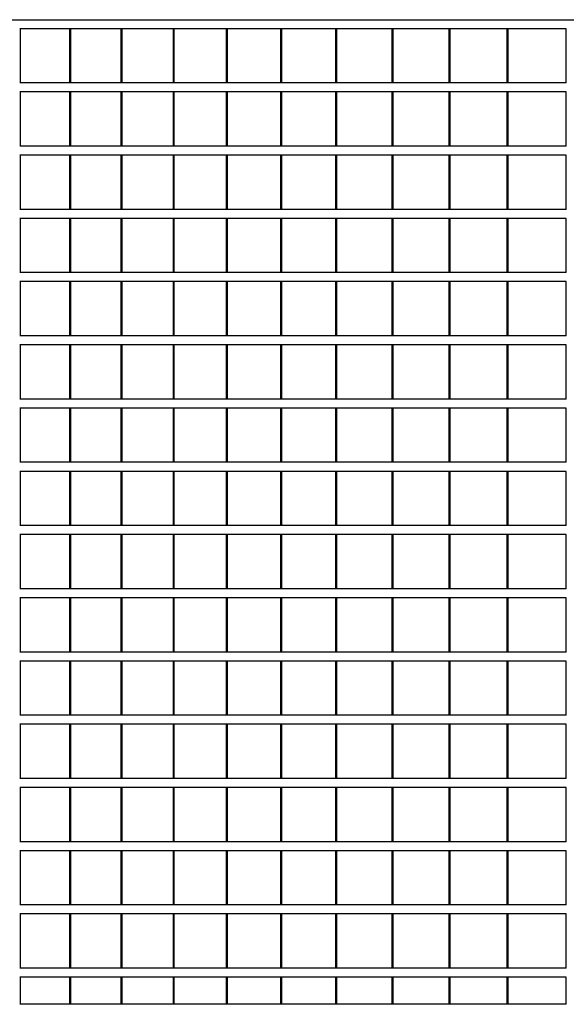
# Model space of a CAD drawing. Header units: millimetres. Extents: x 27034 to 255531, y -206966 to 210227.
# Tile 61 of 87: x 163516 to 166540, y -92 to 5358. Entities that reach past the tile are written whole.
import ezdxf

# ---------------------------------------------------------------- set-up
doc = ezdxf.new("R2010")
doc.units = ezdxf.units.MM
doc.header["$LTSCALE"] = 0.05
doc.layers.add('A-20--F1-WALLS', color=5, linetype='Continuous')
doc.layers.add('A-Elev', color=111, linetype='Continuous', lineweight=25)
doc.layers.add('A-Sect-Thin', color=31, linetype='Continuous', lineweight=25)

# ---------------------------------------------------------------- blocks, each defined once
blk = doc.blocks.new('*U42')
at = {"layer": 'A-Sect-Thin', "color": 252, "linetype": 'Continuous', "lineweight": 25}
for points in [[(3759.8, 4048), (3759.8, 4348)], [(3759.8, 4348), (4081.1, 4348)], [(4081.1, 4048), (4081.1, 4348)], [(4081.1, 4348), (4086.4, 4348)], [(4086.4, 4048), (4086.4, 4348)], [(4086.4, 4348), (4402.4, 4348)], [(4402.4, 4048), (4402.4, 4348)], [(4402.4, 4348), (4407.6, 4348)], [(4407.6, 4048), (4407.6, 4348)], [(4407.6, 4348), (4718.5, 4348)], [(4718.5, 4048), (4718.5, 4348)], [(4718.5, 4348), (4723.6, 4348)], [(4723.6, 4048), (4723.6, 4348)], [(4723.6, 4348), (5029.2, 4348)], [(5029.2, 4048), (5029.2, 4348)], [(5029.2, 4348), (5034.2, 4348)], [(5034.2, 4048), (5034.2, 4348)], [(5034.2, 4348), (5334.5, 4348)], [(5334.5, 4048), (5334.5, 4348)], [(5334.5, 4348), (5339.5, 4348)], [(5339.5, 4048), (5339.5, 4348)], [(5339.5, 4348), (5634.5, 4348)], [(5634.5, 4048), (5634.5, 4348)], [(5634.5, 4348), (5639.3, 4348)], [(5639.3, 4048), (5639.3, 4348)], [(5639.3, 4348), (5929, 4348)], [(5929, 4048), (5929, 4348)], [(5929, 4348), (5933.7, 4348)], [(5933.7, 4048), (5933.7, 4348)], [(5933.7, 4348), (6218, 4348)], [(6218, 4048), (6218, 4348)], [(6218, 4348), (6222.7, 4348)], [(6222.7, 4048), (6222.7, 4348)], [(6222.7, 4348), (6501.6, 4348)], [(6501.6, 4048), (6501.6, 4348)], [(6501.6, 4348), (6506.2, 4348)], [(6506.2, 4048), (6506.2, 4348)], [(6506.2, 4348), (6779.6, 4348)], [(6779.6, 4048), (6779.6, 4348)], [(6779.6, 4348), (6784.1, 4348)], [(3759.8, 4048), (4081.1, 4048)], [(4081.1, 4048), (4086.4, 4048)], [(4086.4, 4048), (4402.4, 4048)], [(4402.4, 4048), (4407.6, 4048)], [(4407.6, 4048), (4718.5, 4048)], [(4718.5, 4048), (4723.6, 4048)], [(4723.6, 4048), (5029.2, 4048)], [(5029.2, 4048), (5034.2, 4048)], [(5034.2, 4048), (5334.5, 4048)], [(5334.5, 4048), (5339.5, 4048)], [(5339.5, 4048), (5634.5, 4048)], [(5634.5, 4048), (5639.3, 4048)], [(5639.3, 4048), (5929, 4048)], [(5929, 4048), (5933.7, 4048)], [(5933.7, 4048), (6218, 4048)], [(6218, 4048), (6222.7, 4048)], [(6222.7, 4048), (6501.6, 4048)], [(6501.6, 4048), (6506.2, 4048)], [(6506.2, 4048), (6779.6, 4048)], [(6779.6, 4048), (6784.1, 4048)], [(3759.8, 3698), (3759.8, 3998)], [(3759.8, 3998), (4081.1, 3998)], [(4081.1, 3698), (4081.1, 3998)], [(4081.1, 3998), (4086.4, 3998)], [(4086.4, 3698), (4086.4, 3998)], [(4086.4, 3998), (4402.4, 3998)], [(4402.4, 3698), (4402.4, 3998)], [(4402.4, 3998), (4407.6, 3998)], [(4407.6, 3698), (4407.6, 3998)], [(4407.6, 3998), (4718.5, 3998)], [(4718.5, 3698), (4718.5, 3998)], [(4718.5, 3998), (4723.6, 3998)], [(4723.6, 3698), (4723.6, 3998)], [(4723.6, 3998), (5029.2, 3998)], [(5029.2, 3698), (5029.2, 3998)], [(5029.2, 3998), (5034.2, 3998)], [(5034.2, 3698), (5034.2, 3998)], [(5034.2, 3998), (5334.5, 3998)], [(5334.5, 3698), (5334.5, 3998)], [(5334.5, 3998), (5339.5, 3998)], [(5339.5, 3698), (5339.5, 3998)], [(5339.5, 3998), (5634.5, 3998)], [(5634.5, 3698), (5634.5, 3998)], [(5634.5, 3998), (5639.3, 3998)], [(5639.3, 3698), (5639.3, 3998)], [(5639.3, 3998), (5929, 3998)], [(5929, 3698), (5929, 3998)], [(5929, 3998), (5933.7, 3998)], [(5933.7, 3698), (5933.7, 3998)], [(5933.7, 3998), (6218, 3998)], [(6218, 3698), (6218, 3998)], [(6218, 3998), (6222.7, 3998)], [(6222.7, 3698), (6222.7, 3998)], [(6222.7, 3998), (6501.6, 3998)], [(6501.6, 3698), (6501.6, 3998)], [(6501.6, 3998), (6506.2, 3998)], [(6506.2, 3698), (6506.2, 3998)], [(6506.2, 3998), (6779.6, 3998)], [(6779.6, 3698), (6779.6, 3998)], [(6779.6, 3998), (6784.1, 3998)], [(3759.8, 3698), (4081.1, 3698)], [(4081.1, 3698), (4086.4, 3698)], [(4086.4, 3698), (4402.4, 3698)], [(4402.4, 3698), (4407.6, 3698)], [(4407.6, 3698), (4718.5, 3698)], [(4718.5, 3698), (4723.6, 3698)], [(4723.6, 3698), (5029.2, 3698)], [(5029.2, 3698), (5034.2, 3698)], [(5034.2, 3698), (5334.5, 3698)], [(5334.5, 3698), (5339.5, 3698)], [(5339.5, 3698), (5634.5, 3698)], [(5634.5, 3698), (5639.3, 3698)], [(5639.3, 3698), (5929, 3698)], [(5929, 3698), (5933.7, 3698)], [(5933.7, 3698), (6218, 3698)], [(6218, 3698), (6222.7, 3698)], [(6222.7, 3698), (6501.6, 3698)], [(6501.6, 3698), (6506.2, 3698)], [(6506.2, 3698), (6779.6, 3698)], [(6779.6, 3698), (6784.1, 3698)], [(3759.8, 3348), (3759.8, 3648)], [(3759.8, 3648), (4081.1, 3648)], [(4081.1, 3348), (4081.1, 3648)], [(4081.1, 3648), (4086.4, 3648)], [(4086.4, 3348), (4086.4, 3648)], [(4086.4, 3648), (4402.4, 3648)], [(4402.4, 3348), (4402.4, 3648)], [(4402.4, 3648), (4407.6, 3648)], [(4407.6, 3348), (4407.6, 3648)], [(4407.6, 3648), (4718.5, 3648)], [(4718.5, 3348), (4718.5, 3648)], [(4718.5, 3648), (4723.6, 3648)], [(4723.6, 3348), (4723.6, 3648)], [(4723.6, 3648), (5029.2, 3648)], [(5029.2, 3348), (5029.2, 3648)], [(5029.2, 3648), (5034.2, 3648)], [(5034.2, 3348), (5034.2, 3648)], [(5034.2, 3648), (5334.5, 3648)], [(5334.5, 3348), (5334.5, 3648)], [(5334.5, 3648), (5339.5, 3648)], [(5339.5, 3348), (5339.5, 3648)], [(5339.5, 3648), (5634.5, 3648)], [(5634.5, 3348), (5634.5, 3648)], [(5634.5, 3648), (5639.3, 3648)], [(5639.3, 3348), (5639.3, 3648)], [(5639.3, 3648), (5929, 3648)], [(5929, 3348), (5929, 3648)], [(5929, 3648), (5933.7, 3648)], [(5933.7, 3348), (5933.7, 3648)], [(5933.7, 3648), (6218, 3648)], [(6218, 3348), (6218, 3648)], [(6218, 3648), (6222.7, 3648)], [(6222.7, 3348), (6222.7, 3648)], [(6222.7, 3648), (6501.6, 3648)], [(6501.6, 3348), (6501.6, 3648)], [(6501.6, 3648), (6506.2, 3648)], [(6506.2, 3348), (6506.2, 3648)], [(6506.2, 3648), (6779.6, 3648)], [(6779.6, 3348), (6779.6, 3648)], [(6779.6, 3648), (6784.1, 3648)], [(3759.8, 3348), (4081.1, 3348)], [(4081.1, 3348), (4086.4, 3348)], [(4086.4, 3348), (4402.4, 3348)], [(4402.4, 3348), (4407.6, 3348)], [(4407.6, 3348), (4718.5, 3348)], [(4718.5, 3348), (4723.6, 3348)], [(4723.6, 3348), (5029.2, 3348)], [(5029.2, 3348), (5034.2, 3348)], [(5034.2, 3348), (5334.5, 3348)], [(5334.5, 3348), (5339.5, 3348)], [(5339.5, 3348), (5634.5, 3348)], [(5634.5, 3348), (5639.3, 3348)], [(5639.3, 3348), (5929, 3348)], [(5929, 3348), (5933.7, 3348)], [(5933.7, 3348), (6218, 3348)], [(6218, 3348), (6222.7, 3348)], [(6222.7, 3348), (6501.6, 3348)], [(6501.6, 3348), (6506.2, 3348)], [(6506.2, 3348), (6779.6, 3348)], [(6779.6, 3348), (6784.1, 3348)], [(3759.8, 2998), (3759.8, 3298)], [(3759.8, 3298), (4081.1, 3298)], [(4081.1, 2998), (4081.1, 3298)], [(4081.1, 3298), (4086.4, 3298)], [(4086.4, 2998), (4086.4, 3298)], [(4086.4, 3298), (4402.4, 3298)], [(4402.4, 2998), (4402.4, 3298)], [(4402.4, 3298), (4407.6, 3298)], [(4407.6, 2998), (4407.6, 3298)], [(4407.6, 3298), (4718.5, 3298)], [(4718.5, 2998), (4718.5, 3298)], [(4718.5, 3298), (4723.6, 3298)], [(4723.6, 2998), (4723.6, 3298)], [(4723.6, 3298), (5029.2, 3298)], [(5029.2, 2998), (5029.2, 3298)], [(5029.2, 3298), (5034.2, 3298)], [(5034.2, 2998), (5034.2, 3298)], [(5034.2, 3298), (5334.5, 3298)], [(5334.5, 2998), (5334.5, 3298)], [(5334.5, 3298), (5339.5, 3298)], [(5339.5, 2998), (5339.5, 3298)], [(5339.5, 3298), (5634.5, 3298)], [(5634.5, 2998), (5634.5, 3298)], [(5634.5, 3298), (5639.3, 3298)], [(5639.3, 2998), (5639.3, 3298)], [(5639.3, 3298), (5929, 3298)], [(5929, 2998), (5929, 3298)], [(5929, 3298), (5933.7, 3298)], [(5933.7, 2998), (5933.7, 3298)], [(5933.7, 3298), (6218, 3298)], [(6218, 2998), (6218, 3298)], [(6218, 3298), (6222.7, 3298)], [(6222.7, 2998), (6222.7, 3298)], [(6222.7, 3298), (6501.6, 3298)], [(6501.6, 2998), (6501.6, 3298)], [(6501.6, 3298), (6506.2, 3298)], [(6506.2, 2998), (6506.2, 3298)], [(6506.2, 3298), (6779.6, 3298)], [(6779.6, 2998), (6779.6, 3298)], [(6779.6, 3298), (6784.1, 3298)], [(3759.8, 2998), (4081.1, 2998)], [(4081.1, 2998), (4086.4, 2998)], [(4086.4, 2998), (4402.4, 2998)], [(4402.4, 2998), (4407.6, 2998)], [(4407.6, 2998), (4718.5, 2998)], [(4718.5, 2998), (4723.6, 2998)], [(4723.6, 2998), (5029.2, 2998)], [(5029.2, 2998), (5034.2, 2998)], [(5034.2, 2998), (5334.5, 2998)], [(5334.5, 2998), (5339.5, 2998)], [(5339.5, 2998), (5634.5, 2998)], [(5634.5, 2998), (5639.3, 2998)], [(5639.3, 2998), (5929, 2998)], [(5929, 2998), (5933.7, 2998)], [(5933.7, 2998), (6218, 2998)], [(6218, 2998), (6222.7, 2998)], [(6222.7, 2998), (6501.6, 2998)], [(6501.6, 2998), (6506.2, 2998)], [(6506.2, 2998), (6779.6, 2998)], [(6779.6, 2998), (6784.1, 2998)], [(3759.8, 2648), (3759.8, 2948)], [(3759.8, 2948), (4081.1, 2948)], [(4081.1, 2648), (4081.1, 2948)], [(4081.1, 2948), (4086.4, 2948)], [(4086.4, 2648), (4086.4, 2948)], [(4086.4, 2948), (4402.4, 2948)], [(4402.4, 2648), (4402.4, 2948)], [(4402.4, 2948), (4407.6, 2948)], [(4407.6, 2648), (4407.6, 2948)], [(4407.6, 2948), (4718.5, 2948)], [(4718.5, 2648), (4718.5, 2948)], [(4718.5, 2948), (4723.6, 2948)], [(4723.6, 2648), (4723.6, 2948)], [(4723.6, 2948), (5029.2, 2948)], [(5029.2, 2648), (5029.2, 2948)], [(5029.2, 2948), (5034.2, 2948)], [(5034.2, 2648), (5034.2, 2948)], [(5034.2, 2948), (5334.5, 2948)], [(5334.5, 2648), (5334.5, 2948)], [(5334.5, 2948), (5339.5, 2948)], [(5339.5, 2648), (5339.5, 2948)], [(5339.5, 2948), (5634.5, 2948)], [(5634.5, 2648), (5634.5, 2948)], [(5634.5, 2948), (5639.3, 2948)], [(5639.3, 2648), (5639.3, 2948)], [(5639.3, 2948), (5929, 2948)], [(5929, 2648), (5929, 2948)], [(5929, 2948), (5933.7, 2948)], [(5933.7, 2648), (5933.7, 2948)], [(5933.7, 2948), (6218, 2948)], [(6218, 2648), (6218, 2948)], [(6218, 2948), (6222.7, 2948)], [(6222.7, 2648), (6222.7, 2948)], [(6222.7, 2948), (6501.6, 2948)], [(6501.6, 2648), (6501.6, 2948)], [(6501.6, 2948), (6506.2, 2948)], [(6506.2, 2648), (6506.2, 2948)], [(6506.2, 2948), (6779.6, 2948)], [(6779.6, 2648), (6779.6, 2948)], [(6779.6, 2948), (6784.1, 2948)], [(3759.8, 2648), (4081.1, 2648)], [(4081.1, 2648), (4086.4, 2648)], [(4086.4, 2648), (4402.4, 2648)], [(4402.4, 2648), (4407.6, 2648)], [(4407.6, 2648), (4718.5, 2648)], [(4718.5, 2648), (4723.6, 2648)], [(4723.6, 2648), (5029.2, 2648)], [(5029.2, 2648), (5034.2, 2648)], [(5034.2, 2648), (5334.5, 2648)], [(5334.5, 2648), (5339.5, 2648)], [(5339.5, 2648), (5634.5, 2648)], [(5634.5, 2648), (5639.3, 2648)], [(5639.3, 2648), (5929, 2648)], [(5929, 2648), (5933.7, 2648)], [(5933.7, 2648), (6218, 2648)], [(6218, 2648), (6222.7, 2648)], [(6222.7, 2648), (6501.6, 2648)], [(6501.6, 2648), (6506.2, 2648)], [(6506.2, 2648), (6779.6, 2648)], [(6779.6, 2648), (6784.1, 2648)], [(3759.8, 2298), (3759.8, 2598)], [(3759.8, 2598), (4081.1, 2598)], [(4081.1, 2298), (4081.1, 2598)], [(4081.1, 2598), (4086.4, 2598)], [(4086.4, 2298), (4086.4, 2598)], [(4086.4, 2598), (4402.4, 2598)], [(4402.4, 2298), (4402.4, 2598)], [(4402.4, 2598), (4407.6, 2598)], [(4407.6, 2298), (4407.6, 2598)], [(4407.6, 2598), (4718.5, 2598)], [(4718.5, 2298), (4718.5, 2598)], [(4718.5, 2598), (4723.6, 2598)], [(4723.6, 2298), (4723.6, 2598)], [(4723.6, 2598), (5029.2, 2598)], [(5029.2, 2298), (5029.2, 2598)], [(5029.2, 2598), (5034.2, 2598)], [(5034.2, 2298), (5034.2, 2598)], [(5034.2, 2598), (5334.5, 2598)], [(5334.5, 2298), (5334.5, 2598)], [(5334.5, 2598), (5339.5, 2598)], [(5339.5, 2298), (5339.5, 2598)], [(5339.5, 2598), (5634.5, 2598)], [(5634.5, 2298), (5634.5, 2598)], [(5634.5, 2598), (5639.3, 2598)], [(5639.3, 2298), (5639.3, 2598)], [(5639.3, 2598), (5929, 2598)], [(5929, 2298), (5929, 2598)], [(5929, 2598), (5933.7, 2598)], [(5933.7, 2298), (5933.7, 2598)], [(5933.7, 2598), (6218, 2598)], [(6218, 2298), (6218, 2598)], [(6218, 2598), (6222.7, 2598)], [(6222.7, 2298), (6222.7, 2598)], [(6222.7, 2598), (6501.6, 2598)], [(6501.6, 2298), (6501.6, 2598)], [(6501.6, 2598), (6506.2, 2598)], [(6506.2, 2298), (6506.2, 2598)], [(6506.2, 2598), (6779.6, 2598)], [(6779.6, 2298), (6779.6, 2598)], [(6779.6, 2598), (6784.1, 2598)], [(3759.8, 2298), (4081.1, 2298)], [(4081.1, 2298), (4086.4, 2298)], [(4086.4, 2298), (4402.4, 2298)], [(4402.4, 2298), (4407.6, 2298)], [(4407.6, 2298), (4718.5, 2298)], [(4718.5, 2298), (4723.6, 2298)], [(4723.6, 2298), (5029.2, 2298)], [(5029.2, 2298), (5034.2, 2298)], [(5034.2, 2298), (5334.5, 2298)], [(5334.5, 2298), (5339.5, 2298)], [(5339.5, 2298), (5634.5, 2298)], [(5634.5, 2298), (5639.3, 2298)], [(5639.3, 2298), (5929, 2298)], [(5929, 2298), (5933.7, 2298)], [(5933.7, 2298), (6218, 2298)], [(6218, 2298), (6222.7, 2298)], [(6222.7, 2298), (6501.6, 2298)], [(6501.6, 2298), (6506.2, 2298)], [(6506.2, 2298), (6779.6, 2298)], [(6779.6, 2298), (6784.1, 2298)], [(3759.8, 1948), (3759.8, 2248)], [(3759.8, 2248), (4081.1, 2248)], [(4081.1, 1948), (4081.1, 2248)], [(4081.1, 2248), (4086.4, 2248)], [(4086.4, 1948), (4086.4, 2248)], [(4086.4, 2248), (4402.4, 2248)], [(4402.4, 1948), (4402.4, 2248)], [(4402.4, 2248), (4407.6, 2248)], [(4407.6, 1948), (4407.6, 2248)], [(4407.6, 2248), (4718.5, 2248)], [(4718.5, 1948), (4718.5, 2248)], [(4718.5, 2248), (4723.6, 2248)], [(4723.6, 1948), (4723.6, 2248)], [(4723.6, 2248), (5029.2, 2248)], [(5029.2, 1948), (5029.2, 2248)], [(5029.2, 2248), (5034.2, 2248)], [(5034.2, 1948), (5034.2, 2248)], [(5034.2, 2248), (5334.5, 2248)], [(5334.5, 1948), (5334.5, 2248)], [(5334.5, 2248), (5339.5, 2248)], [(5339.5, 1948), (5339.5, 2248)], [(5339.5, 2248), (5634.5, 2248)], [(5634.5, 1948), (5634.5, 2248)], [(5634.5, 2248), (5639.3, 2248)], [(5639.3, 1948), (5639.3, 2248)], [(5639.3, 2248), (5929, 2248)], [(5929, 1948), (5929, 2248)], [(5929, 2248), (5933.7, 2248)], [(5933.7, 1948), (5933.7, 2248)], [(5933.7, 2248), (6218, 2248)], [(6218, 1948), (6218, 2248)], [(6218, 2248), (6222.7, 2248)], [(6222.7, 1948), (6222.7, 2248)], [(6222.7, 2248), (6501.6, 2248)], [(6501.6, 1948), (6501.6, 2248)], [(6501.6, 2248), (6506.2, 2248)], [(6506.2, 1948), (6506.2, 2248)], [(6506.2, 2248), (6779.6, 2248)], [(6779.6, 1948), (6779.6, 2248)], [(6779.6, 2248), (6784.1, 2248)], [(3759.8, 1948), (4081.1, 1948)], [(4081.1, 1948), (4086.4, 1948)], [(4086.4, 1948), (4402.4, 1948)], [(4402.4, 1948), (4407.6, 1948)], [(4407.6, 1948), (4718.5, 1948)], [(4718.5, 1948), (4723.6, 1948)], [(4723.6, 1948), (5029.2, 1948)], [(5029.2, 1948), (5034.2, 1948)], [(5034.2, 1948), (5334.5, 1948)], [(5334.5, 1948), (5339.5, 1948)], [(5339.5, 1948), (5634.5, 1948)], [(5634.5, 1948), (5639.3, 1948)], [(5639.3, 1948), (5929, 1948)], [(5929, 1948), (5933.7, 1948)], [(5933.7, 1948), (6218, 1948)], [(6218, 1948), (6222.7, 1948)], [(6222.7, 1948), (6501.6, 1948)], [(6501.6, 1948), (6506.2, 1948)], [(6506.2, 1948), (6779.6, 1948)], [(6779.6, 1948), (6784.1, 1948)], [(3759.8, 1598), (3759.8, 1898)], [(3759.8, 1898), (4081.1, 1898)], [(4081.1, 1598), (4081.1, 1898)], [(4081.1, 1898), (4086.4, 1898)], [(4086.4, 1598), (4086.4, 1898)], [(4086.4, 1898), (4402.4, 1898)], [(4402.4, 1598), (4402.4, 1898)], [(4402.4, 1898), (4407.6, 1898)], [(4407.6, 1598), (4407.6, 1898)], [(4407.6, 1898), (4718.5, 1898)], [(4718.5, 1598), (4718.5, 1898)], [(4718.5, 1898), (4723.6, 1898)], [(4723.6, 1598), (4723.6, 1898)], [(4723.6, 1898), (5029.2, 1898)], [(5029.2, 1598), (5029.2, 1898)], [(5029.2, 1898), (5034.2, 1898)], [(5034.2, 1598), (5034.2, 1898)], [(5034.2, 1898), (5334.5, 1898)], [(5334.5, 1598), (5334.5, 1898)], [(5334.5, 1898), (5339.5, 1898)], [(5339.5, 1598), (5339.5, 1898)], [(5339.5, 1898), (5634.5, 1898)], [(5634.5, 1598), (5634.5, 1898)], [(5634.5, 1898), (5639.3, 1898)], [(5639.3, 1598), (5639.3, 1898)], [(5639.3, 1898), (5929, 1898)], [(5929, 1598), (5929, 1898)], [(5929, 1898), (5933.7, 1898)], [(5933.7, 1598), (5933.7, 1898)], [(5933.7, 1898), (6218, 1898)], [(6218, 1598), (6218, 1898)], [(6218, 1898), (6222.7, 1898)], [(6222.7, 1598), (6222.7, 1898)], [(6222.7, 1898), (6501.6, 1898)], [(6501.6, 1598), (6501.6, 1898)], [(6501.6, 1898), (6506.2, 1898)], [(6506.2, 1598), (6506.2, 1898)], [(6506.2, 1898), (6779.6, 1898)], [(6779.6, 1598), (6779.6, 1898)], [(6779.6, 1898), (6784.1, 1898)], [(3759.8, 1598), (4081.1, 1598)], [(4081.1, 1598), (4086.4, 1598)], [(4086.4, 1598), (4402.4, 1598)], [(4402.4, 1598), (4407.6, 1598)], [(4407.6, 1598), (4718.5, 1598)], [(4718.5, 1598), (4723.6, 1598)], [(4723.6, 1598), (5029.2, 1598)], [(5029.2, 1598), (5034.2, 1598)], [(5034.2, 1598), (5334.5, 1598)], [(5334.5, 1598), (5339.5, 1598)], [(5339.5, 1598), (5634.5, 1598)], [(5634.5, 1598), (5639.3, 1598)], [(5639.3, 1598), (5929, 1598)], [(5929, 1598), (5933.7, 1598)], [(5933.7, 1598), (6218, 1598)], [(6218, 1598), (6222.7, 1598)], [(6222.7, 1598), (6501.6, 1598)], [(6501.6, 1598), (6506.2, 1598)], [(6506.2, 1598), (6779.6, 1598)], [(6779.6, 1598), (6784.1, 1598)], [(3759.8, 1248), (3759.8, 1548)], [(3759.8, 1548), (4081.1, 1548)], [(4081.1, 1248), (4081.1, 1548)], [(4081.1, 1548), (4086.4, 1548)], [(4086.4, 1248), (4086.4, 1548)], [(4086.4, 1548), (4402.4, 1548)], [(4402.4, 1248), (4402.4, 1548)], [(4402.4, 1548), (4407.6, 1548)], [(4407.6, 1248), (4407.6, 1548)], [(4407.6, 1548), (4718.5, 1548)], [(4718.5, 1248), (4718.5, 1548)], [(4718.5, 1548), (4723.6, 1548)], [(4723.6, 1248), (4723.6, 1548)], [(4723.6, 1548), (5029.2, 1548)], [(5029.2, 1248), (5029.2, 1548)], [(5029.2, 1548), (5034.2, 1548)], [(5034.2, 1248), (5034.2, 1548)], [(5034.2, 1548), (5334.5, 1548)], [(5334.5, 1248), (5334.5, 1548)], [(5334.5, 1548), (5339.5, 1548)], [(5339.5, 1248), (5339.5, 1548)], [(5339.5, 1548), (5634.5, 1548)], [(5634.5, 1248), (5634.5, 1548)], [(5634.5, 1548), (5639.3, 1548)], [(5639.3, 1248), (5639.3, 1548)], [(5639.3, 1548), (5929, 1548)], [(5929, 1248), (5929, 1548)], [(5929, 1548), (5933.7, 1548)], [(5933.7, 1248), (5933.7, 1548)], [(5933.7, 1548), (6218, 1548)], [(6218, 1248), (6218, 1548)], [(6218, 1548), (6222.7, 1548)], [(6222.7, 1248), (6222.7, 1548)], [(6222.7, 1548), (6501.6, 1548)], [(6501.6, 1248), (6501.6, 1548)], [(6501.6, 1548), (6506.2, 1548)], [(6506.2, 1248), (6506.2, 1548)], [(6506.2, 1548), (6779.6, 1548)], [(6779.6, 1248), (6779.6, 1548)], [(6779.6, 1548), (6784.1, 1548)], [(3759.8, 1248), (4081.1, 1248)], [(4081.1, 1248), (4086.4, 1248)], [(4086.4, 1248), (4402.4, 1248)], [(4402.4, 1248), (4407.6, 1248)], [(4407.6, 1248), (4718.5, 1248)], [(4718.5, 1248), (4723.6, 1248)], [(4723.6, 1248), (5029.2, 1248)], [(5029.2, 1248), (5034.2, 1248)], [(5034.2, 1248), (5334.5, 1248)], [(5334.5, 1248), (5339.5, 1248)], [(5339.5, 1248), (5634.5, 1248)], [(5634.5, 1248), (5639.3, 1248)], [(5639.3, 1248), (5929, 1248)], [(5929, 1248), (5933.7, 1248)], [(5933.7, 1248), (6218, 1248)], [(6218, 1248), (6222.7, 1248)], [(6222.7, 1248), (6501.6, 1248)], [(6501.6, 1248), (6506.2, 1248)], [(6506.2, 1248), (6779.6, 1248)], [(6779.6, 1248), (6784.1, 1248)], [(3759.8, 898), (3759.8, 1198)], [(3759.8, 1198), (4081.1, 1198)], [(4081.1, 898), (4081.1, 1198)], [(4081.1, 1198), (4086.4, 1198)], [(4086.4, 898), (4086.4, 1198)], [(4086.4, 1198), (4402.4, 1198)], [(4402.4, 898), (4402.4, 1198)], [(4402.4, 1198), (4407.6, 1198)], [(4407.6, 898), (4407.6, 1198)], [(4407.6, 1198), (4718.5, 1198)], [(4718.5, 898), (4718.5, 1198)], [(4718.5, 1198), (4723.6, 1198)], [(4723.6, 898), (4723.6, 1198)], [(4723.6, 1198), (5029.2, 1198)], [(5029.2, 898), (5029.2, 1198)], [(5029.2, 1198), (5034.2, 1198)], [(5034.2, 898), (5034.2, 1198)], [(5034.2, 1198), (5334.5, 1198)], [(5334.5, 898), (5334.5, 1198)], [(5334.5, 1198), (5339.5, 1198)], [(5339.5, 898), (5339.5, 1198)], [(5339.5, 1198), (5634.5, 1198)], [(5634.5, 898), (5634.5, 1198)], [(5634.5, 1198), (5639.3, 1198)], [(5639.3, 898), (5639.3, 1198)], [(5639.3, 1198), (5929, 1198)], [(5929, 898), (5929, 1198)], [(5929, 1198), (5933.7, 1198)], [(5933.7, 898), (5933.7, 1198)], [(5933.7, 1198), (6218, 1198)], [(6218, 898), (6218, 1198)], [(6218, 1198), (6222.7, 1198)], [(6222.7, 898), (6222.7, 1198)], [(6222.7, 1198), (6501.6, 1198)], [(6501.6, 898), (6501.6, 1198)], [(6501.6, 1198), (6506.2, 1198)], [(6506.2, 898), (6506.2, 1198)], [(6506.2, 1198), (6779.6, 1198)], [(6779.6, 898), (6779.6, 1198)], [(6779.6, 1198), (6784.1, 1198)], [(3759.8, 898), (4081.1, 898)], [(4081.1, 898), (4086.4, 898)], [(4086.4, 898), (4402.4, 898)], [(4402.4, 898), (4407.6, 898)], [(4407.6, 898), (4718.5, 898)], [(4718.5, 898), (4723.6, 898)], [(4723.6, 898), (5029.2, 898)], [(5029.2, 898), (5034.2, 898)], [(5034.2, 898), (5334.5, 898)], [(5334.5, 898), (5339.5, 898)], [(5339.5, 898), (5634.5, 898)], [(5634.5, 898), (5639.3, 898)], [(5639.3, 898), (5929, 898)], [(5929, 898), (5933.7, 898)], [(5933.7, 898), (6218, 898)], [(6218, 898), (6222.7, 898)], [(6222.7, 898), (6501.6, 898)], [(6501.6, 898), (6506.2, 898)], [(6506.2, 898), (6779.6, 898)], [(6779.6, 898), (6784.1, 898)], [(3759.8, 548), (3759.8, 848)], [(3759.8, 848), (4081.1, 848)], [(4081.1, 548), (4081.1, 848)], [(4081.1, 848), (4086.4, 848)], [(4086.4, 548), (4086.4, 848)], [(4086.4, 848), (4402.4, 848)], [(4402.4, 548), (4402.4, 848)], [(4402.4, 848), (4407.6, 848)], [(4407.6, 548), (4407.6, 848)], [(4407.6, 848), (4718.5, 848)], [(4718.5, 548), (4718.5, 848)], [(4718.5, 848), (4723.6, 848)], [(4723.6, 548), (4723.6, 848)], [(4723.6, 848), (5029.2, 848)], [(5029.2, 548), (5029.2, 848)], [(5029.2, 848), (5034.2, 848)], [(5034.2, 548), (5034.2, 848)], [(5034.2, 848), (5334.5, 848)], [(5334.5, 548), (5334.5, 848)], [(5334.5, 848), (5339.5, 848)], [(5339.5, 548), (5339.5, 848)], [(5339.5, 848), (5634.5, 848)], [(5634.5, 548), (5634.5, 848)], [(5634.5, 848), (5639.3, 848)], [(5639.3, 548), (5639.3, 848)], [(5639.3, 848), (5929, 848)], [(5929, 548), (5929, 848)], [(5929, 848), (5933.7, 848)], [(5933.7, 548), (5933.7, 848)], [(5933.7, 848), (6218, 848)], [(6218, 548), (6218, 848)], [(6218, 848), (6222.7, 848)], [(6222.7, 548), (6222.7, 848)], [(6222.7, 848), (6501.6, 848)], [(6501.6, 548), (6501.6, 848)], [(6501.6, 848), (6506.2, 848)], [(6506.2, 548), (6506.2, 848)], [(6506.2, 848), (6779.6, 848)], [(6779.6, 548), (6779.6, 848)], [(6779.6, 848), (6784.1, 848)], [(3759.8, 548), (4081.1, 548)], [(4081.1, 548), (4086.4, 548)], [(4086.4, 548), (4402.4, 548)], [(4402.4, 548), (4407.6, 548)], [(4407.6, 548), (4718.5, 548)], [(4718.5, 548), (4723.6, 548)], [(4723.6, 548), (5029.2, 548)], [(5029.2, 548), (5034.2, 548)], [(5034.2, 548), (5334.5, 548)], [(5334.5, 548), (5339.5, 548)], [(5339.5, 548), (5634.5, 548)], [(5634.5, 548), (5639.3, 548)], [(5639.3, 548), (5929, 548)], [(5929, 548), (5933.7, 548)], [(5933.7, 548), (6218, 548)], [(6218, 548), (6222.7, 548)], [(6222.7, 548), (6501.6, 548)], [(6501.6, 548), (6506.2, 548)], [(6506.2, 548), (6779.6, 548)], [(6779.6, 548), (6784.1, 548)], [(3759.8, 198), (3759.8, 498)], [(3759.8, 498), (4081.1, 498)], [(4081.1, 198), (4081.1, 498)], [(4081.1, 498), (4086.4, 498)], [(4086.4, 198), (4086.4, 498)], [(4086.4, 498), (4402.4, 498)], [(4402.4, 198), (4402.4, 498)], [(4402.4, 498), (4407.6, 498)], [(4407.6, 198), (4407.6, 498)], [(4407.6, 498), (4718.5, 498)], [(4718.5, 198), (4718.5, 498)], [(4718.5, 498), (4723.6, 498)], [(4723.6, 198), (4723.6, 498)], [(4723.6, 498), (5029.2, 498)], [(5029.2, 198), (5029.2, 498)], [(5029.2, 498), (5034.2, 498)], [(5034.2, 198), (5034.2, 498)], [(5034.2, 498), (5334.5, 498)], [(5334.5, 198), (5334.5, 498)], [(5334.5, 498), (5339.5, 498)], [(5339.5, 198), (5339.5, 498)], [(5339.5, 498), (5634.5, 498)], [(5634.5, 198), (5634.5, 498)], [(5634.5, 498), (5639.3, 498)], [(5639.3, 198), (5639.3, 498)], [(5639.3, 498), (5929, 498)], [(5929, 198), (5929, 498)], [(5929, 498), (5933.7, 498)], [(5933.7, 198), (5933.7, 498)], [(5933.7, 498), (6218, 498)], [(6218, 198), (6218, 498)], [(6218, 498), (6222.7, 498)], [(6222.7, 198), (6222.7, 498)], [(6222.7, 498), (6501.6, 498)], [(6501.6, 198), (6501.6, 498)], [(6501.6, 498), (6506.2, 498)], [(6506.2, 198), (6506.2, 498)], [(6506.2, 498), (6779.6, 498)], [(6779.6, 198), (6779.6, 498)], [(6779.6, 498), (6784.1, 498)], [(3759.8, 198), (4081.1, 198)], [(4081.1, 198), (4086.4, 198)], [(4086.4, 198), (4402.4, 198)], [(4402.4, 198), (4407.6, 198)], [(4407.6, 198), (4718.5, 198)], [(4718.5, 198), (4723.6, 198)], [(4723.6, 198), (5029.2, 198)], [(5029.2, 198), (5034.2, 198)], [(5034.2, 198), (5334.5, 198)], [(5334.5, 198), (5339.5, 198)], [(5339.5, 198), (5634.5, 198)], [(5634.5, 198), (5639.3, 198)], [(5639.3, 198), (5929, 198)], [(5929, 198), (5933.7, 198)], [(5933.7, 198), (6218, 198)], [(6218, 198), (6222.7, 198)], [(6222.7, 198), (6501.6, 198)], [(6501.6, 198), (6506.2, 198)], [(6506.2, 198), (6779.6, 198)], [(6779.6, 198), (6784.1, 198)], [(3759.8, -152), (3759.8, 148)], [(3759.8, 148), (4081.1, 148)], [(4081.1, -152), (4081.1, 148)], [(4081.1, 148), (4086.4, 148)], [(4086.4, -152), (4086.4, 148)], [(4086.4, 148), (4402.4, 148)], [(4402.4, -152), (4402.4, 148)], [(4402.4, 148), (4407.6, 148)], [(4407.6, -152), (4407.6, 148)], [(4407.6, 148), (4718.5, 148)], [(4718.5, -152), (4718.5, 148)], [(4718.5, 148), (4723.6, 148)], [(4723.6, -152), (4723.6, 148)], [(4723.6, 148), (5029.2, 148)], [(5029.2, -152), (5029.2, 148)], [(5029.2, 148), (5034.2, 148)], [(5034.2, -152), (5034.2, 148)], [(5034.2, 148), (5334.5, 148)], [(5334.5, -152), (5334.5, 148)], [(5334.5, 148), (5339.5, 148)], [(5339.5, -152), (5339.5, 148)], [(5339.5, 148), (5634.5, 148)], [(5634.5, -152), (5634.5, 148)], [(5634.5, 148), (5639.3, 148)], [(5639.3, -152), (5639.3, 148)], [(5639.3, 148), (5929, 148)], [(5929, -152), (5929, 148)], [(5929, 148), (5933.7, 148)], [(5933.7, -152), (5933.7, 148)], [(5933.7, 148), (6218, 148)], [(6218, -152), (6218, 148)], [(6218, 148), (6222.7, 148)], [(6222.7, -152), (6222.7, 148)], [(6222.7, 148), (6501.6, 148)], [(6501.6, -152), (6501.6, 148)], [(6501.6, 148), (6506.2, 148)], [(6506.2, -152), (6506.2, 148)], [(6506.2, 148), (6779.6, 148)], [(6779.6, -152), (6779.6, 148)], [(6779.6, 148), (6784.1, 148)], [(3759.8, -152), (4081.1, -152)], [(4081.1, -152), (4086.4, -152)], [(4086.4, -152), (4402.4, -152)], [(4402.4, -152), (4407.6, -152)], [(4407.6, -152), (4718.5, -152)], [(4718.5, -152), (4723.6, -152)], [(4723.6, -152), (5029.2, -152)], [(5029.2, -152), (5034.2, -152)], [(5034.2, -152), (5334.5, -152)], [(5334.5, -152), (5339.5, -152)], [(5339.5, -152), (5634.5, -152)], [(5634.5, -152), (5639.3, -152)], [(5639.3, -152), (5929, -152)], [(5929, -152), (5933.7, -152)], [(5933.7, -152), (6218, -152)], [(6218, -152), (6222.7, -152)], [(6222.7, -152), (6501.6, -152)], [(6501.6, -152), (6506.2, -152)], [(6506.2, -152), (6779.6, -152)], [(6779.6, -152), (6784.1, -152)], [(3759.8, -502), (3759.8, -202)], [(3759.8, -202), (4081.1, -202)], [(4081.1, -502), (4081.1, -202)], [(4081.1, -202), (4086.4, -202)], [(4086.4, -502), (4086.4, -202)], [(4086.4, -202), (4402.4, -202)], [(4402.4, -502), (4402.4, -202)], [(4402.4, -202), (4407.6, -202)], [(4407.6, -502), (4407.6, -202)], [(4407.6, -202), (4718.5, -202)], [(4718.5, -502), (4718.5, -202)], [(4718.5, -202), (4723.6, -202)], [(4723.6, -502), (4723.6, -202)], [(4723.6, -202), (5029.2, -202)], [(5029.2, -502), (5029.2, -202)], [(5029.2, -202), (5034.2, -202)], [(5034.2, -502), (5034.2, -202)], [(5034.2, -202), (5334.5, -202)], [(5334.5, -502), (5334.5, -202)], [(5334.5, -202), (5339.5, -202)], [(5339.5, -502), (5339.5, -202)], [(5339.5, -202), (5634.5, -202)], [(5634.5, -502), (5634.5, -202)], [(5634.5, -202), (5639.3, -202)], [(5639.3, -502), (5639.3, -202)], [(5639.3, -202), (5929, -202)], [(5929, -502), (5929, -202)], [(5929, -202), (5933.7, -202)], [(5933.7, -502), (5933.7, -202)], [(5933.7, -202), (6218, -202)], [(6218, -502), (6218, -202)], [(6218, -202), (6222.7, -202)], [(6222.7, -502), (6222.7, -202)], [(6222.7, -202), (6501.6, -202)], [(6501.6, -502), (6501.6, -202)], [(6501.6, -202), (6506.2, -202)], [(6506.2, -502), (6506.2, -202)], [(6506.2, -202), (6779.6, -202)], [(6779.6, -502), (6779.6, -202)], [(6779.6, -202), (6784.1, -202)], [(3759.8, -502), (4081.1, -502)], [(4081.1, -502), (4086.4, -502)], [(4086.4, -502), (4402.4, -502)], [(4402.4, -502), (4407.6, -502)], [(4407.6, -502), (4718.5, -502)], [(4718.5, -502), (4723.6, -502)], [(4723.6, -502), (5029.2, -502)], [(5029.2, -502), (5034.2, -502)], [(5034.2, -502), (5334.5, -502)], [(5334.5, -502), (5339.5, -502)], [(5339.5, -502), (5634.5, -502)], [(5634.5, -502), (5639.3, -502)], [(5639.3, -502), (5929, -502)], [(5929, -502), (5933.7, -502)], [(5933.7, -502), (6218, -502)], [(6218, -502), (6222.7, -502)], [(6222.7, -502), (6501.6, -502)], [(6501.6, -502), (6506.2, -502)], [(6506.2, -502), (6779.6, -502)], [(6779.6, -502), (6784.1, -502)], [(3759.8, -852), (3759.8, -552)], [(3759.8, -552), (4081.1, -552)], [(4081.1, -852), (4081.1, -552)], [(4081.1, -552), (4086.4, -552)], [(4086.4, -852), (4086.4, -552)], [(4086.4, -552), (4402.4, -552)], [(4402.4, -852), (4402.4, -552)], [(4402.4, -552), (4407.6, -552)], [(4407.6, -852), (4407.6, -552)], [(4407.6, -552), (4718.5, -552)], [(4718.5, -852), (4718.5, -552)], [(4718.5, -552), (4723.6, -552)], [(4723.6, -852), (4723.6, -552)], [(4723.6, -552), (5029.2, -552)], [(5029.2, -852), (5029.2, -552)], [(5029.2, -552), (5034.2, -552)], [(5034.2, -852), (5034.2, -552)], [(5034.2, -552), (5334.5, -552)], [(5334.5, -852), (5334.5, -552)], [(5334.5, -552), (5339.5, -552)], [(5339.5, -852), (5339.5, -552)], [(5339.5, -552), (5634.5, -552)], [(5634.5, -852), (5634.5, -552)], [(5634.5, -552), (5639.3, -552)], [(5639.3, -852), (5639.3, -552)], [(5639.3, -552), (5929, -552)], [(5929, -852), (5929, -552)], [(5929, -552), (5933.7, -552)], [(5933.7, -852), (5933.7, -552)], [(5933.7, -552), (6218, -552)], [(6218, -852), (6218, -552)], [(6218, -552), (6222.7, -552)], [(6222.7, -852), (6222.7, -552)], [(6222.7, -552), (6501.6, -552)], [(6501.6, -852), (6501.6, -552)], [(6501.6, -552), (6506.2, -552)], [(6506.2, -852), (6506.2, -552)], [(6506.2, -552), (6779.6, -552)], [(6779.6, -852), (6779.6, -552)], [(6779.6, -552), (6784.1, -552)], [(3759.8, -852), (4081.1, -852)], [(4081.1, -852), (4086.4, -852)], [(4086.4, -852), (4402.4, -852)], [(4402.4, -852), (4407.6, -852)], [(4407.6, -852), (4718.5, -852)], [(4718.5, -852), (4723.6, -852)], [(4723.6, -852), (5029.2, -852)], [(5029.2, -852), (5034.2, -852)], [(5034.2, -852), (5334.5, -852)], [(5334.5, -852), (5339.5, -852)], [(5339.5, -852), (5634.5, -852)], [(5634.5, -852), (5639.3, -852)], [(5639.3, -852), (5929, -852)], [(5929, -852), (5933.7, -852)], [(5933.7, -852), (6218, -852)], [(6218, -852), (6222.7, -852)], [(6222.7, -852), (6501.6, -852)], [(6501.6, -852), (6506.2, -852)], [(6506.2, -852), (6779.6, -852)], [(6779.6, -852), (6784.1, -852)], [(3759.8, -902), (4081.1, -902)], [(3759.8, -1052), (3759.8, -902)], [(4081.1, -902), (4086.4, -902)], [(4081.1, -1052), (4081.1, -902)], [(4086.4, -902), (4402.4, -902)], [(4086.4, -1052), (4086.4, -902)], [(4402.4, -902), (4407.6, -902)], [(4402.4, -1052), (4402.4, -902)], [(4407.6, -902), (4718.5, -902)], [(4407.6, -1052), (4407.6, -902)], [(4718.5, -902), (4723.6, -902)], [(4718.5, -1052), (4718.5, -902)], [(4723.6, -1052), (4723.6, -902)], [(4723.6, -902), (5029.2, -902)], [(5029.2, -1052), (5029.2, -902)], [(5029.2, -902), (5034.2, -902)], [(5034.2, -1052), (5034.2, -902)], [(5034.2, -902), (5334.5, -902)], [(5334.5, -1052), (5334.5, -902)], [(5334.5, -902), (5339.5, -902)], [(5339.5, -1052), (5339.5, -902)], [(5339.5, -902), (5634.5, -902)], [(5634.5, -1052), (5634.5, -902)], [(5634.5, -902), (5639.3, -902)], [(5639.3, -1052), (5639.3, -902)], [(5639.3, -902), (5929, -902)], [(5929, -1052), (5929, -902)], [(5929, -902), (5933.7, -902)], [(5933.7, -1052), (5933.7, -902)], [(5933.7, -902), (6218, -902)], [(6218, -1052), (6218, -902)], [(6218, -902), (6222.7, -902)], [(6222.7, -1052), (6222.7, -902)], [(6222.7, -902), (6501.6, -902)], [(6501.6, -1052), (6501.6, -902)], [(6501.6, -902), (6506.2, -902)], [(6506.2, -1052), (6506.2, -902)], [(6506.2, -902), (6779.6, -902)], [(6779.6, -1052), (6779.6, -902)], [(6779.6, -902), (6784.1, -902)], [(3759.8, -1052), (4081.1, -1052)], [(4081.1, -1052), (4086.4, -1052)], [(4086.4, -1052), (4402.4, -1052)], [(4402.4, -1052), (4407.6, -1052)], [(4407.6, -1052), (4718.5, -1052)], [(4718.5, -1052), (4723.6, -1052)], [(4723.6, -1052), (5029.2, -1052)], [(5029.2, -1052), (5034.2, -1052)], [(5034.2, -1052), (5334.5, -1052)], [(5334.5, -1052), (5339.5, -1052)], [(5339.5, -1052), (5634.5, -1052)], [(5634.5, -1052), (5639.3, -1052)], [(5639.3, -1052), (5929, -1052)], [(5929, -1052), (5933.7, -1052)], [(5933.7, -1052), (6218, -1052)], [(6218, -1052), (6222.7, -1052)], [(6222.7, -1052), (6501.6, -1052)], [(6501.6, -1052), (6506.2, -1052)], [(6506.2, -1052), (6779.6, -1052)], [(6779.6, -1052), (6784.1, -1052)]]:
    blk.add_lwpolyline(points, dxfattribs=at)

msp = doc.modelspace()

# ---------------------------------------------------------------- linework, layer by layer
at = {"layer": 'A-20--F1-WALLS'}
msp.add_line((149776.5, 5357.9, -190379.8), (168058, 5357.8), dxfattribs=at)

# ---------------------------------------------------------------- block references
at = {"layer": 'A-Elev', "color": 3, "linetype": 'Continuous', "lineweight": 30, "xscale": -1}
msp.add_blockref('*U42', (170299.8, 959.8, -4196.2), dxfattribs=at)

doc.saveas('drawing.dxf')
